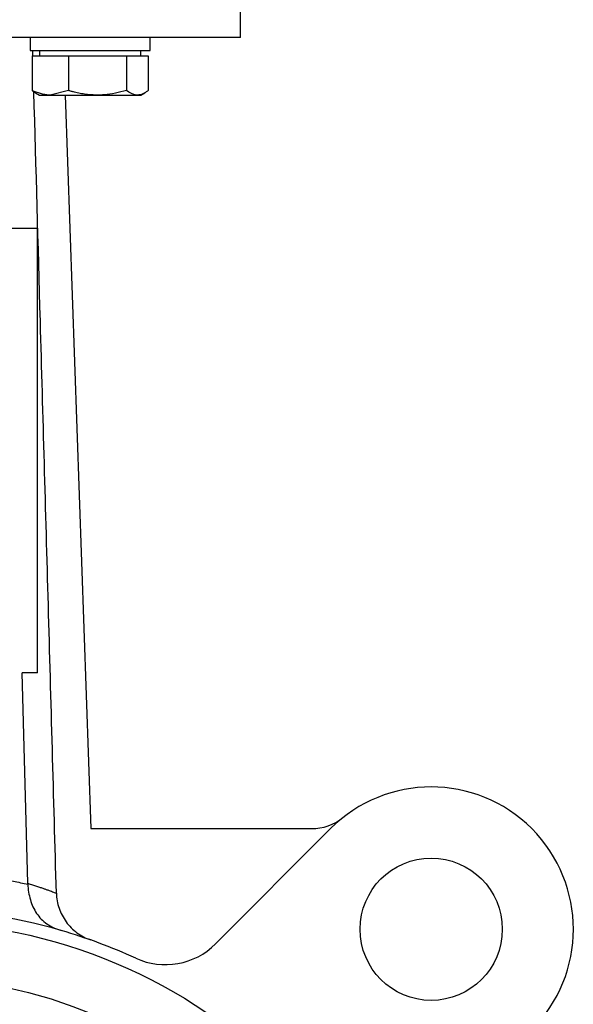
# Model space of a CAD drawing. Header units: millimetres. Extents: x 358 to 1311, y -31 to 892.
# Tile 27 of 30: x 960 to 1014, y 394 to 491. Entities that reach past the tile are written whole.
import ezdxf

# ---------------------------------------------------------------- set-up
doc = ezdxf.new("R2010")
doc.units = ezdxf.units.MM

msp = doc.modelspace()

# ---------------------------------------------------------------- linework, layer by layer
at = {"color": 7, "linetype": 'Continuous', "lineweight": 25}
for p, q in [((981.451, 489.165), (981.451, 500.165)), ((960.729, 489.165), (960.729, 487.865)), ((972.529, 487.865), (972.529, 489.165)), ((960.729, 487.865), (972.529, 487.865)), ((960.916, 487.365), (960.916, 483.937)), ((960.916, 487.365), (962.705, 487.365)), ((960.996, 487.365), (960.982, 487.865)), ((961.629, 487.865), (961.629, 487.365)), ((962.705, 487.365), (964.494, 487.365)), ((964.494, 487.365), (964.494, 483.937)), ((964.494, 487.365), (967.35, 487.365)), ((967.35, 487.365), (970.207, 487.365)), ((970.207, 487.365), (970.207, 483.937)), ((970.207, 487.365), (971.274, 487.365)), ((971.274, 487.365), (972.342, 487.365)), ((971.629, 487.365), (971.629, 487.865)), ((972.342, 487.365), (972.342, 483.937)), ((961.245, 483.712), (961.629, 483.49)), ((961.629, 483.49), (962.705, 483.49)), ((964.494, 483.937), (962.705, 483.49)), ((962.705, 483.49), (967.35, 483.49)), ((964.189, 483.49), (966.709, 411.33)), ((967.35, 483.49), (971.274, 483.49)), ((971.274, 483.49), (971.629, 483.49)), ((971.629, 483.49), (972.013, 483.712)), ((961.451, 470.363), (958.755, 470.363)), ((961.451, 426.649), (961.451, 470.363)), ((961.451, 426.649), (959.933, 426.649)), ((960.491, 405.953), (959.933, 426.649)), ((966.709, 411.33), (988.426, 411.33)), ((990.317, 411.33), (978.983, 399.996))]:
    msp.add_line(p, q, dxfattribs=at)
for centre, radius in [((1000.217, 401.431), 7), ((948.951, 350.165), 52), ((948.951, 350.165), 46.5)]:
    msp.add_circle(centre, radius, dxfattribs=at)
for centre, radius, start, end in [((1000.217, 401.431), 14, 315, 135), ((988.426, 416.33), 5, 270, 308.35473), ((948.951, 350.165), 53.25, 65.39851, 73.81716), ((974.034, 404.946), 7, 245.39851, 315)]:
    msp.add_arc(centre, radius, start, end, dxfattribs=at)
for points, knots in [([(981.451, 489.165), (981.451, 489.165), (981.242, 489.165), (980.412, 489.165), (979.791, 489.165), (978.163, 489.165), (977.156, 489.165), (974.792, 489.165), (973.436, 489.165), (970.428, 489.165), (968.776, 489.165), (965.239, 489.165), (963.354, 489.165), (959.423, 489.165), (957.378, 489.165), (953.205, 489.165), (951.078, 489.165), (948.951, 489.165)], [0, 0, 0, 0, 0.125, 0.125, 0.25, 0.25, 0.375, 0.375, 0.5, 0.5, 0.625, 0.625, 0.75, 0.75, 0.875, 0.875, 1, 1, 1, 1]), ([(962.705, 483.49), (962.662, 483.491), (962.058, 483.497), (961.466, 483.725), (960.916, 483.937)], [0, 0, 0, 0, 0.070201, 1, 1, 1, 1]), ([(960.916, 483.937), (961.002, 483.87), (961.111, 483.786), (961.223, 483.728), (961.247, 483.715)], [0, 0, 0, 0, 0.7846889, 1, 1, 1, 1]), ([(963.305, 404.978), (963.042, 414.423), (962.52, 433.177), (961.785, 459.454), (961.309, 476.286), (961.096, 483.81)], [0, 0, 0, 0, 0.359432, 0.713683, 1, 1, 1, 1]), ([(967.35, 483.49), (967.161, 483.494), (966.782, 483.501), (966.214, 483.56), (965.647, 483.651), (965.172, 483.755), (964.787, 483.853), (964.592, 483.909), (964.494, 483.937)], [0, 0, 0, 0, 0.195465, 0.3917519, 0.5902529, 0.789358, 0.8946514, 1, 1, 1, 1]), ([(970.207, 483.937), (969.483, 483.754), (968.541, 483.517), (967.574, 483.495), (967.35, 483.49)], [0, 0, 0, 0, 0.768151, 1, 1, 1, 1]), ([(971.274, 483.49), (971.249, 483.491), (970.889, 483.497), (970.535, 483.725), (970.207, 483.937)], [0, 0, 0, 0, 0.070201, 1, 1, 1, 1]), ([(972.342, 483.937), (972.256, 483.873), (972.083, 483.745), (971.818, 483.605), (971.548, 483.509), (971.366, 483.496), (971.274, 483.49)], [0, 0, 0, 0, 0.247269, 0.495363, 0.746874, 1, 1, 1, 1]), ([(937.408, 405.869), (937.645, 405.919), (938.12, 406.018), (938.833, 406.154), (939.548, 406.281), (940.265, 406.4), (940.983, 406.508), (941.703, 406.608), (942.424, 406.698), (943.869, 406.859), (946.044, 407.03), (948.951, 407.106), (951.859, 407.03), (954.275, 406.84), (956.2, 406.613), (957.638, 406.404), (959.071, 406.16), (960.02, 405.966), (960.494, 405.869)], [0, 0, 0, 0, 0.031252, 0.062492, 0.093725, 0.124955, 0.156189, 0.187432, 0.218688, 0.249964, 0.374962, 0.500002, 0.62502, 0.75004, 0.812565, 0.875037, 0.937502, 1, 1, 1, 1]), ([(960.491, 405.953), (960.572, 405.928), (960.731, 405.878), (960.955, 405.806), (961.166, 405.738), (961.365, 405.672), (961.551, 405.61), (961.724, 405.551), (961.887, 405.495), (962.038, 405.442), (962.179, 405.392), (962.366, 405.326), (962.585, 405.247), (962.819, 405.161), (963.016, 405.087), (963.181, 405.025), (963.264, 404.994), (963.305, 404.978)], [0, 0, 0, 0, 0.05551, 0.109898, 0.163164, 0.215307, 0.266327, 0.316224, 0.364997, 0.412646, 0.459171, 0.50457, 0.607116, 0.707931, 0.807014, 0.90437, 1, 1, 1, 1]), ([(960.494, 405.869), (960.518, 405.336), (960.598, 404.824), (960.888, 403.842), (961.089, 403.398), (961.634, 402.592), (961.964, 402.25), (962.586, 401.817), (962.81, 401.69), (963.283, 401.472), (963.535, 401.38), (963.792, 401.305)], [0, 0, 0, 0, 0.25, 0.25, 0.5, 0.5, 0.75, 0.75, 0.875, 0.875, 1, 1, 1, 1]), ([(963.306, 404.978), (963.321, 404.47), (963.41, 403.976), (963.656, 403.259), (963.757, 403.025), (963.99, 402.58), (964.122, 402.367), (964.419, 401.96), (964.585, 401.765), (964.94, 401.408), (965.129, 401.244), (965.532, 400.944), (965.748, 400.808), (966.195, 400.569), (966.427, 400.467), (966.666, 400.383)], [0, 0, 0, 0, 0.25, 0.25, 0.375, 0.375, 0.5, 0.5, 0.625, 0.625, 0.75, 0.75, 0.875, 0.875, 1, 1, 1, 1]), ([(963.792, 401.305), (958.975, 402.703), (953.964, 403.415), (943.939, 403.415), (938.927, 402.703), (934.11, 401.305)], [0, 0, 0, 0, 0.5, 0.5, 1, 1, 1, 1])]:
    msp.add_open_spline(points, degree=3, knots=knots, dxfattribs=at)
msp.add_open_spline([(960.494, 405.869), (960.493, 405.897), (960.492, 405.925), (960.491, 405.953)], degree=3, dxfattribs=at)

doc.saveas('drawing.dxf')
